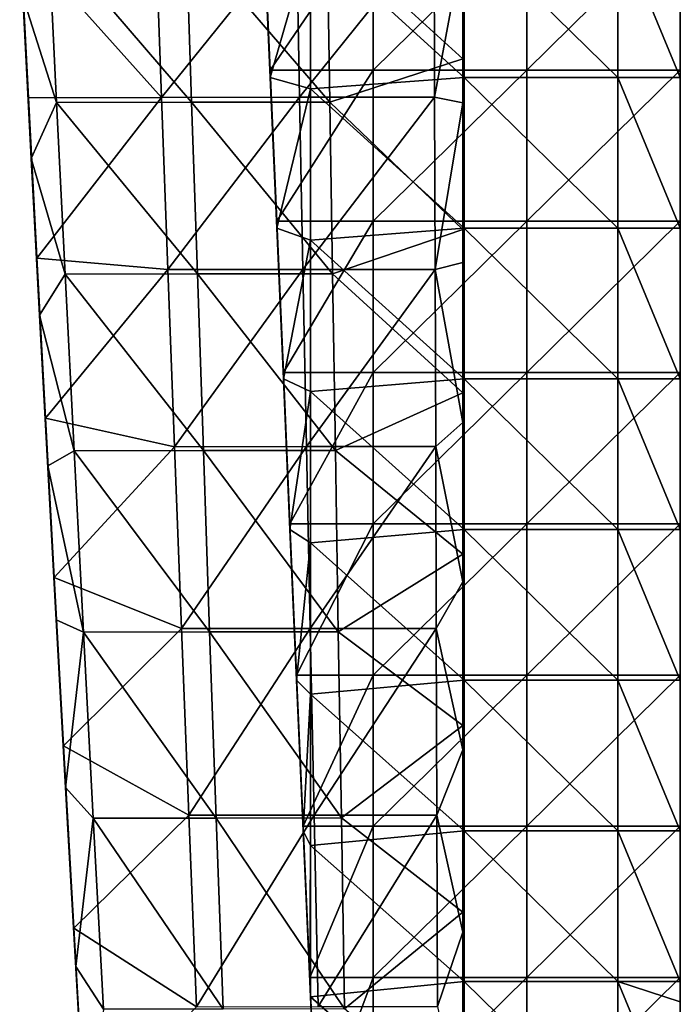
# Model space of a CAD drawing. Header units: millimetres. Extents: x -222 to 222, y 0 to 856.
# Tile 7 of 27: x 166 to 219, y 83 to 162. Entities that reach past the tile are written whole.
import ezdxf

# ---------------------------------------------------------------- set-up
doc = ezdxf.new("R2010")
doc.units = ezdxf.units.MM
doc.header["$LTSCALE"] = 65.185185
for name, color, linetype in [('1', 7, 'CONTINUOUS'), ('10', 7, 'CONTINUOUS'), ('2', 7, 'CONTINUOUS'), ('3', 7, 'CONTINUOUS'), ('4', 7, 'CONTINUOUS'), ('7', 7, 'CONTINUOUS'), ('8', 7, 'CONTINUOUS'), ('9', 7, 'CONTINUOUS')]:
    doc.layers.add(name, color=color, linetype=linetype)

msp = doc.modelspace()

# ---------------------------------------------------------------- linework, layer by layer
at = {"layer": '1', "linetype": 'Continuous'}
for points in [[(185.767, 157.963, -14.092), (194.046, 170.114, -14.092), (185.233, 170.114, -14.092), (185.767, 157.963, -14.092)], [(194.046, 157.963, -14.092), (194.046, 170.114, -14.092), (185.767, 157.963, -14.092), (194.046, 157.963, -14.092)], [(206.379, 157.963, -14.092), (206.379, 170.114, -14.092), (194.046, 157.963, -14.092), (206.379, 157.963, -14.092)], [(194.046, 157.963, -14.092), (206.379, 170.114, -14.092), (194.046, 170.114, -14.092), (194.046, 157.963, -14.092)], [(206.379, 170.114, -14.092), (206.379, 157.963, -14.092), (218.7, 170.114, -14.092), (206.379, 170.114, -14.092)], [(218.7, 170.114, -14.092), (206.379, 157.963, -14.092), (218.7, 157.963, -14.092), (218.7, 170.114, -14.092)], [(186.3, 145.812, -14.092), (194.046, 157.963, -14.092), (185.767, 157.963, -14.092), (186.3, 145.812, -14.092)], [(194.046, 145.812, -14.092), (194.046, 157.963, -14.092), (186.3, 145.812, -14.092), (194.046, 145.812, -14.092)], [(206.379, 145.812, -14.092), (206.379, 157.963, -14.092), (194.046, 145.812, -14.092), (206.379, 145.812, -14.092)], [(194.046, 145.812, -14.092), (206.379, 157.963, -14.092), (194.046, 157.963, -14.092), (194.046, 145.812, -14.092)], [(206.379, 157.963, -14.092), (206.379, 145.812, -14.092), (218.7, 157.963, -14.092), (206.379, 157.963, -14.092)], [(218.7, 157.963, -14.092), (206.379, 145.812, -14.092), (218.7, 145.812, -14.092), (218.7, 157.963, -14.092)], [(186.833, 133.661, -14.092), (194.046, 145.812, -14.092), (186.3, 145.812, -14.092), (186.833, 133.661, -14.092)], [(194.046, 133.661, -14.092), (194.046, 145.812, -14.092), (186.833, 133.661, -14.092), (194.046, 133.661, -14.092)], [(206.379, 133.661, -14.092), (206.379, 145.812, -14.092), (194.046, 133.661, -14.092), (206.379, 133.661, -14.092)], [(194.046, 133.661, -14.092), (206.379, 145.812, -14.092), (194.046, 145.812, -14.092), (194.046, 133.661, -14.092)], [(206.379, 145.812, -14.092), (206.379, 133.661, -14.092), (218.7, 145.812, -14.092), (206.379, 145.812, -14.092)], [(218.7, 145.812, -14.092), (206.379, 133.661, -14.092), (218.7, 133.661, -14.092), (218.7, 145.812, -14.092)], [(187.367, 121.51, -14.092), (194.046, 133.661, -14.092), (186.833, 133.661, -14.092), (187.367, 121.51, -14.092)], [(194.046, 121.51, -14.092), (194.046, 133.661, -14.092), (187.367, 121.51, -14.092), (194.046, 121.51, -14.092)], [(206.379, 121.51, -14.092), (206.379, 133.661, -14.092), (194.046, 121.51, -14.092), (206.379, 121.51, -14.092)], [(194.046, 121.51, -14.092), (206.379, 133.661, -14.092), (194.046, 133.661, -14.092), (194.046, 121.51, -14.092)], [(206.379, 133.661, -14.092), (206.379, 121.51, -14.092), (218.7, 133.661, -14.092), (206.379, 133.661, -14.092)], [(218.7, 133.661, -14.092), (206.379, 121.51, -14.092), (218.7, 121.51, -14.092), (218.7, 133.661, -14.092)], [(187.9, 109.359, -14.092), (194.046, 121.51, -14.092), (187.367, 121.51, -14.092), (187.9, 109.359, -14.092)], [(194.046, 109.359, -14.092), (194.046, 121.51, -14.092), (187.9, 109.359, -14.092), (194.046, 109.359, -14.092)], [(206.379, 109.359, -14.092), (206.379, 121.51, -14.092), (194.046, 109.359, -14.092), (206.379, 109.359, -14.092)], [(194.046, 109.359, -14.092), (206.379, 121.51, -14.092), (194.046, 121.51, -14.092), (194.046, 109.359, -14.092)], [(206.379, 121.51, -14.092), (206.379, 109.359, -14.092), (218.7, 121.51, -14.092), (206.379, 121.51, -14.092)], [(218.7, 121.51, -14.092), (206.379, 109.359, -14.092), (218.7, 109.359, -14.092), (218.7, 121.51, -14.092)], [(188.433, 97.208, -14.092), (194.046, 109.359, -14.092), (187.9, 109.359, -14.092), (188.433, 97.208, -14.092)], [(194.046, 97.208, -14.092), (194.046, 109.359, -14.092), (188.433, 97.208, -14.092), (194.046, 97.208, -14.092)], [(206.379, 97.208, -14.092), (206.379, 109.359, -14.092), (194.046, 97.208, -14.092), (206.379, 97.208, -14.092)], [(194.046, 97.208, -14.092), (206.379, 109.359, -14.092), (194.046, 109.359, -14.092), (194.046, 97.208, -14.092)], [(206.379, 109.359, -14.092), (206.379, 97.208, -14.092), (218.7, 109.359, -14.092), (206.379, 109.359, -14.092)], [(218.7, 109.359, -14.092), (206.379, 97.208, -14.092), (218.7, 97.208, -14.092), (218.7, 109.359, -14.092)], [(188.967, 85.057, -14.092), (194.046, 97.208, -14.092), (188.433, 97.208, -14.092), (188.967, 85.057, -14.092)], [(194.046, 85.057, -14.092), (194.046, 97.208, -14.092), (188.967, 85.057, -14.092), (194.046, 85.057, -14.092)], [(206.379, 85.057, -14.092), (206.379, 97.208, -14.092), (194.046, 85.057, -14.092), (206.379, 85.057, -14.092)], [(194.046, 85.057, -14.092), (206.379, 97.208, -14.092), (194.046, 97.208, -14.092), (194.046, 85.057, -14.092)], [(206.379, 97.208, -14.092), (206.379, 85.057, -14.092), (218.7, 97.208, -14.092), (206.379, 97.208, -14.092)], [(218.7, 97.208, -14.092), (206.379, 85.057, -14.092), (218.7, 85.057, -14.092), (218.7, 97.208, -14.092)], [(189.5, 72.906, -14.092), (194.046, 85.057, -14.092), (188.967, 85.057, -14.092), (189.5, 72.906, -14.092)], [(194.046, 72.906, -14.092), (194.046, 85.057, -14.092), (189.5, 72.906, -14.092), (194.046, 72.906, -14.092)], [(206.379, 72.906, -14.092), (206.379, 85.057, -14.092), (194.046, 72.906, -14.092), (206.379, 72.906, -14.092)], [(194.046, 72.906, -14.092), (206.379, 85.057, -14.092), (194.046, 85.057, -14.092), (194.046, 72.906, -14.092)], [(206.379, 85.057, -14.092), (206.379, 72.906, -14.092), (218.7, 85.057, -14.092), (206.379, 85.057, -14.092)], [(218.7, 85.057, -14.092), (206.379, 72.906, -14.092), (218.7, 72.906, -14.092), (218.7, 85.057, -14.092)]]:
    msp.add_3dface(points, dxfattribs=at)
at = {"layer": '10', "linetype": 'Continuous'}
for points in [[(201.25, 167.995, -425.685), (201.25, 155.677, -438.552), (201.25, 169.118, -436.375), (201.25, 167.995, -425.685)], [(201.25, 155.677, -438.552), (201.25, 168.975, -447.691), (201.25, 169.118, -436.375), (201.25, 155.677, -438.552)], [(201.25, 155.547, -449.642), (201.25, 168.832, -458.749), (201.25, 168.975, -447.691), (201.25, 155.547, -449.642)], [(201.25, 155.547, -449.642), (201.25, 168.975, -447.691), (201.25, 155.677, -438.552), (201.25, 155.547, -449.642)], [(201.25, 155.418, -460.484), (201.25, 165.791, -461.425), (201.25, 168.832, -458.749), (201.25, 155.418, -460.484)], [(201.25, 155.418, -460.484), (201.25, 168.832, -458.749), (201.25, 155.547, -449.642), (201.25, 155.418, -460.484)], [(201.25, 167.995, -425.685), (201.25, 155.329, -427.935), (201.25, 155.677, -438.552), (201.25, 167.995, -425.685)], [(201.25, 158.868, -462.299), (201.25, 165.791, -461.425), (201.25, 155.418, -460.484), (201.25, 158.868, -462.299)], [(201.25, 145.138, -464.068), (201.25, 158.868, -462.299), (201.25, 155.418, -460.484), (201.25, 145.138, -464.068)], [(201.25, 155.329, -427.935), (201.25, 142.49, -430.271), (201.25, 155.677, -438.552), (201.25, 155.329, -427.935)], [(201.25, 142.49, -430.271), (201.25, 141.849, -440.852), (201.25, 155.677, -438.552), (201.25, 142.49, -430.271)], [(201.25, 141.849, -440.852), (201.25, 155.547, -449.642), (201.25, 155.677, -438.552), (201.25, 141.849, -440.852)], [(201.25, 141.733, -451.702), (201.25, 155.418, -460.484), (201.25, 155.547, -449.642), (201.25, 141.733, -451.702)], [(201.25, 141.733, -451.702), (201.25, 155.547, -449.642), (201.25, 141.849, -440.852), (201.25, 141.733, -451.702)], [(201.25, 141.617, -462.318), (201.25, 145.138, -464.068), (201.25, 155.418, -460.484), (201.25, 141.617, -462.318)], [(201.25, 141.617, -462.318), (201.25, 155.418, -460.484), (201.25, 141.733, -451.702), (201.25, 141.617, -462.318)], [(201.25, 132.031, -465.799), (201.25, 145.138, -464.068), (201.25, 141.617, -462.318), (201.25, 132.031, -465.799)], [(201.25, 142.49, -430.271), (201.25, 129.657, -432.658), (201.25, 141.849, -440.852), (201.25, 142.49, -430.271)], [(201.25, 129.657, -432.658), (201.25, 127.634, -443.275), (201.25, 141.849, -440.852), (201.25, 129.657, -432.658)], [(201.25, 127.634, -443.275), (201.25, 141.733, -451.702), (201.25, 141.849, -440.852), (201.25, 127.634, -443.275)], [(201.25, 127.532, -453.871), (201.25, 141.617, -462.318), (201.25, 141.733, -451.702), (201.25, 127.532, -453.871)], [(201.25, 127.532, -453.871), (201.25, 141.733, -451.702), (201.25, 127.634, -443.275), (201.25, 127.532, -453.871)], [(201.25, 127.43, -464.25), (201.25, 132.031, -465.799), (201.25, 141.617, -462.318), (201.25, 127.43, -464.25)], [(201.25, 127.43, -464.25), (201.25, 141.617, -462.318), (201.25, 127.532, -453.871), (201.25, 127.43, -464.25)], [(201.25, 119.081, -467.547), (201.25, 132.031, -465.799), (201.25, 127.43, -464.25), (201.25, 119.081, -467.547)], [(201.25, 129.657, -432.658), (201.25, 116.848, -435.088), (201.25, 127.634, -443.275), (201.25, 129.657, -432.658)], [(201.25, 116.848, -435.088), (201.25, 113.033, -445.82), (201.25, 127.634, -443.275), (201.25, 116.848, -435.088)], [(201.25, 113.033, -445.82), (201.25, 127.532, -453.871), (201.25, 127.634, -443.275), (201.25, 113.033, -445.82)], [(201.25, 112.944, -456.15), (201.25, 127.43, -464.25), (201.25, 127.532, -453.871), (201.25, 112.944, -456.15)], [(201.25, 112.944, -456.15), (201.25, 127.532, -453.871), (201.25, 113.033, -445.82), (201.25, 112.944, -456.15)], [(201.25, 112.855, -466.281), (201.25, 119.081, -467.547), (201.25, 127.43, -464.25), (201.25, 112.855, -466.281)], [(201.25, 112.855, -466.281), (201.25, 127.43, -464.25), (201.25, 112.944, -456.15), (201.25, 112.855, -466.281)], [(201.25, 105.299, -469.446), (201.25, 119.081, -467.547), (201.25, 112.855, -466.281), (201.25, 105.299, -469.446)], [(201.25, 116.848, -435.088), (201.25, 103.356, -437.695), (201.25, 113.033, -445.82), (201.25, 116.848, -435.088)], [(201.25, 103.356, -437.695), (201.25, 98.045, -448.488), (201.25, 113.033, -445.82), (201.25, 103.356, -437.695)], [(201.25, 98.045, -448.488), (201.25, 112.944, -456.15), (201.25, 113.033, -445.82), (201.25, 98.045, -448.488)], [(201.25, 97.969, -458.538), (201.25, 112.855, -466.281), (201.25, 112.944, -456.15), (201.25, 97.969, -458.538)], [(201.25, 97.969, -458.538), (201.25, 112.944, -456.15), (201.25, 98.045, -448.488), (201.25, 97.969, -458.538)], [(201.25, 97.894, -468.41), (201.25, 105.299, -469.446), (201.25, 112.855, -466.281), (201.25, 97.894, -468.41)], [(201.25, 97.894, -468.41), (201.25, 112.855, -466.281), (201.25, 97.969, -458.538), (201.25, 97.894, -468.41)], [(201.25, 90.315, -471.551), (201.25, 105.299, -469.446), (201.25, 97.894, -468.41), (201.25, 90.315, -471.551)], [(201.25, 103.356, -437.695), (201.25, 88.712, -440.577), (201.25, 98.045, -448.488), (201.25, 103.356, -437.695)], [(201.25, 88.712, -440.577), (201.25, 82.671, -451.279), (201.25, 98.045, -448.488), (201.25, 88.712, -440.577)], [(201.25, 82.671, -451.279), (201.25, 97.969, -458.538), (201.25, 98.045, -448.488), (201.25, 82.671, -451.279)], [(201.25, 82.608, -461.035), (201.25, 97.894, -468.41), (201.25, 97.969, -458.538), (201.25, 82.608, -461.035)], [(201.25, 82.608, -461.035), (201.25, 97.969, -458.538), (201.25, 82.671, -451.279), (201.25, 82.608, -461.035)], [(201.25, 82.545, -470.637), (201.25, 90.315, -471.551), (201.25, 97.894, -468.41), (201.25, 82.545, -470.637)], [(201.25, 82.545, -470.637), (201.25, 97.894, -468.41), (201.25, 82.608, -461.035), (201.25, 82.545, -470.637)], [(201.25, 74.406, -473.83), (201.25, 90.315, -471.551), (201.25, 82.545, -470.637), (201.25, 74.406, -473.83)], [(201.25, 88.712, -440.577), (201.25, 73.136, -443.697), (201.25, 82.671, -451.279), (201.25, 88.712, -440.577)]]:
    msp.add_3dface(points, dxfattribs=at)
at = {"layer": '2', "linetype": 'Continuous'}
for points in [[(185.767, 157.963, -14.092), (185.233, 170.114, -14.092), (185.767, 157.743, -26.024), (185.767, 157.963, -14.092)], [(185.767, 157.743, -26.024), (185.233, 170.114, -14.092), (185.233, 169.877, -26.217), (185.767, 157.743, -26.024)], [(185.767, 157.743, -26.024), (185.233, 169.877, -26.217), (185.767, 157.523, -37.968), (185.767, 157.743, -26.024)], [(185.767, 157.523, -37.968), (185.233, 169.877, -26.217), (185.233, 169.641, -38.355), (185.767, 157.523, -37.968)], [(185.767, 157.523, -37.968), (185.233, 169.641, -38.355), (185.767, 157.357, -47.015), (185.767, 157.523, -37.968)], [(185.767, 157.357, -47.015), (185.233, 169.641, -38.355), (185.233, 169.461, -47.548), (185.767, 157.357, -47.015)], [(186.3, 145.812, -14.092), (185.767, 157.963, -14.092), (186.3, 145.609, -25.831), (186.3, 145.812, -14.092)], [(186.3, 145.609, -25.831), (185.767, 157.963, -14.092), (185.767, 157.743, -26.024), (186.3, 145.609, -25.831)], [(186.3, 145.609, -25.831), (185.767, 157.743, -26.024), (186.3, 145.406, -37.582), (186.3, 145.609, -25.831)], [(186.3, 145.406, -37.582), (185.767, 157.743, -26.024), (185.767, 157.523, -37.968), (186.3, 145.406, -37.582)], [(186.3, 145.406, -37.582), (185.767, 157.523, -37.968), (186.3, 145.252, -46.483), (186.3, 145.406, -37.582)], [(186.3, 145.252, -46.483), (185.767, 157.523, -37.968), (185.767, 157.357, -47.015), (186.3, 145.252, -46.483)], [(186.833, 133.661, -14.092), (186.3, 145.812, -14.092), (186.833, 133.475, -25.638), (186.833, 133.661, -14.092)], [(186.833, 133.475, -25.638), (186.3, 145.812, -14.092), (186.3, 145.609, -25.831), (186.833, 133.475, -25.638)], [(186.833, 133.475, -25.638), (186.3, 145.609, -25.831), (186.833, 133.289, -37.196), (186.833, 133.475, -25.638)], [(186.833, 133.289, -37.196), (186.3, 145.609, -25.831), (186.3, 145.406, -37.582), (186.833, 133.289, -37.196)], [(186.833, 133.289, -37.196), (186.3, 145.406, -37.582), (186.833, 133.148, -45.95), (186.833, 133.289, -37.196)], [(186.833, 133.148, -45.95), (186.3, 145.406, -37.582), (186.3, 145.252, -46.483), (186.833, 133.148, -45.95)], [(187.367, 121.51, -14.092), (186.833, 133.661, -14.092), (187.367, 121.341, -25.445), (187.367, 121.51, -14.092)], [(187.367, 121.341, -25.445), (186.833, 133.661, -14.092), (186.833, 133.475, -25.638), (187.367, 121.341, -25.445)], [(187.367, 121.341, -25.445), (186.833, 133.475, -25.638), (187.367, 121.172, -36.81), (187.367, 121.341, -25.445)], [(187.367, 121.172, -36.81), (186.833, 133.475, -25.638), (186.833, 133.289, -37.196), (187.367, 121.172, -36.81)], [(187.367, 121.172, -36.81), (186.833, 133.289, -37.196), (187.367, 121.044, -45.418), (187.367, 121.172, -36.81)], [(187.367, 121.044, -45.418), (186.833, 133.289, -37.196), (186.833, 133.148, -45.95), (187.367, 121.044, -45.418)], [(187.9, 109.359, -14.092), (187.367, 121.51, -14.092), (187.9, 109.207, -25.252), (187.9, 109.359, -14.092)], [(187.9, 109.207, -25.252), (187.367, 121.51, -14.092), (187.367, 121.341, -25.445), (187.9, 109.207, -25.252)], [(187.9, 109.207, -25.252), (187.367, 121.341, -25.445), (187.9, 109.055, -36.424), (187.9, 109.207, -25.252)], [(187.9, 109.055, -36.424), (187.367, 121.341, -25.445), (187.367, 121.172, -36.81), (187.9, 109.055, -36.424)], [(187.9, 109.055, -36.424), (187.367, 121.172, -36.81), (187.9, 108.939, -44.885), (187.9, 109.055, -36.424)], [(187.9, 108.939, -44.885), (187.367, 121.172, -36.81), (187.367, 121.044, -45.418), (187.9, 108.939, -44.885)], [(188.433, 97.208, -14.092), (187.9, 109.359, -14.092), (188.433, 97.073, -25.059), (188.433, 97.208, -14.092)], [(188.433, 97.073, -25.059), (187.9, 109.359, -14.092), (187.9, 109.207, -25.252), (188.433, 97.073, -25.059)], [(188.433, 97.073, -25.059), (187.9, 109.207, -25.252), (188.433, 96.937, -36.037), (188.433, 97.073, -25.059)], [(188.433, 96.937, -36.037), (187.9, 109.207, -25.252), (187.9, 109.055, -36.424), (188.433, 96.937, -36.037)], [(188.433, 96.937, -36.037), (187.9, 109.055, -36.424), (188.433, 96.835, -44.353), (188.433, 96.937, -36.037)], [(188.433, 96.835, -44.353), (187.9, 109.055, -36.424), (187.9, 108.939, -44.885), (188.433, 96.835, -44.353)], [(188.967, 85.057, -14.092), (188.433, 97.208, -14.092), (188.967, 84.939, -24.866), (188.967, 85.057, -14.092)], [(188.967, 84.939, -24.866), (188.433, 97.208, -14.092), (188.433, 97.073, -25.059), (188.967, 84.939, -24.866)], [(188.967, 84.939, -24.866), (188.433, 97.073, -25.059), (188.967, 84.82, -35.651), (188.967, 84.939, -24.866)], [(188.967, 84.82, -35.651), (188.433, 97.073, -25.059), (188.433, 96.937, -36.037), (188.967, 84.82, -35.651)], [(188.967, 84.82, -35.651), (188.433, 96.937, -36.037), (188.967, 84.731, -43.82), (188.967, 84.82, -35.651)], [(188.967, 84.731, -43.82), (188.433, 96.937, -36.037), (188.433, 96.835, -44.353), (188.967, 84.731, -43.82)], [(189.5, 72.906, -14.092), (188.967, 85.057, -14.092), (189.5, 72.805, -24.673), (189.5, 72.906, -14.092)], [(189.5, 72.805, -24.673), (188.967, 85.057, -14.092), (188.967, 84.939, -24.866), (189.5, 72.805, -24.673)], [(189.5, 72.805, -24.673), (188.967, 84.939, -24.866), (189.5, 72.703, -35.265), (189.5, 72.805, -24.673)], [(189.5, 72.703, -35.265), (188.967, 84.939, -24.866), (188.967, 84.82, -35.651), (189.5, 72.703, -35.265)], [(189.5, 72.703, -35.265), (188.967, 84.82, -35.651), (189.5, 72.626, -43.287), (189.5, 72.703, -35.265)], [(189.5, 72.626, -43.287), (188.967, 84.82, -35.651), (189.021, 83.502, -43.766), (189.5, 72.626, -43.287)], [(189.021, 83.502, -43.766), (188.967, 84.82, -35.651), (188.967, 84.731, -43.82), (189.021, 83.502, -43.766)]]:
    msp.add_3dface(points, dxfattribs=at)
at = {"layer": '3', "linetype": 'Continuous'}
for points in [[(185.767, 157.357, -47.015), (185.233, 169.461, -47.548), (189.021, 168.606, -47.51), (185.767, 157.357, -47.015)], [(201.354, 169.461, -47.548), (201.354, 157.357, -47.015), (189.021, 168.606, -47.51), (201.354, 169.461, -47.548)], [(201.354, 157.357, -47.015), (201.354, 169.461, -47.548), (213.687, 157.357, -47.015), (201.354, 157.357, -47.015)], [(213.687, 157.357, -47.015), (201.354, 169.461, -47.548), (213.687, 169.461, -47.548), (213.687, 157.357, -47.015)], [(213.687, 157.357, -47.015), (213.687, 169.461, -47.548), (218.7, 157.357, -47.015), (213.687, 157.357, -47.015)], [(218.7, 157.357, -47.015), (213.687, 169.461, -47.548), (218.7, 169.461, -47.548), (218.7, 157.357, -47.015)], [(185.767, 157.357, -47.015), (189.021, 168.606, -47.51), (189.021, 156.448, -46.975), (185.767, 157.357, -47.015)], [(189.021, 168.606, -47.51), (201.354, 157.357, -47.015), (189.021, 156.448, -46.975), (189.021, 168.606, -47.51)], [(186.3, 145.252, -46.483), (185.767, 157.357, -47.015), (189.021, 156.448, -46.975), (186.3, 145.252, -46.483)], [(201.354, 157.357, -47.015), (201.354, 145.252, -46.483), (189.021, 156.448, -46.975), (201.354, 157.357, -47.015)], [(201.354, 145.252, -46.483), (201.354, 157.357, -47.015), (213.687, 145.252, -46.483), (201.354, 145.252, -46.483)], [(213.687, 145.252, -46.483), (201.354, 157.357, -47.015), (213.687, 157.357, -47.015), (213.687, 145.252, -46.483)], [(213.687, 145.252, -46.483), (213.687, 157.357, -47.015), (218.7, 145.252, -46.483), (213.687, 145.252, -46.483)], [(218.7, 145.252, -46.483), (213.687, 157.357, -47.015), (218.7, 157.357, -47.015), (218.7, 145.252, -46.483)], [(186.3, 145.252, -46.483), (189.021, 156.448, -46.975), (189.021, 144.291, -46.44), (186.3, 145.252, -46.483)], [(189.021, 156.448, -46.975), (201.354, 145.252, -46.483), (189.021, 144.291, -46.44), (189.021, 156.448, -46.975)], [(186.833, 133.148, -45.95), (186.3, 145.252, -46.483), (189.021, 144.291, -46.44), (186.833, 133.148, -45.95)], [(201.354, 145.252, -46.483), (201.354, 133.148, -45.95), (189.021, 144.291, -46.44), (201.354, 145.252, -46.483)], [(201.354, 133.148, -45.95), (201.354, 145.252, -46.483), (213.687, 133.148, -45.95), (201.354, 133.148, -45.95)], [(213.687, 133.148, -45.95), (201.354, 145.252, -46.483), (213.687, 145.252, -46.483), (213.687, 133.148, -45.95)], [(213.687, 133.148, -45.95), (213.687, 145.252, -46.483), (218.7, 133.148, -45.95), (213.687, 133.148, -45.95)], [(218.7, 133.148, -45.95), (213.687, 145.252, -46.483), (218.7, 145.252, -46.483), (218.7, 133.148, -45.95)], [(186.833, 133.148, -45.95), (189.021, 144.291, -46.44), (189.021, 132.133, -45.906), (186.833, 133.148, -45.95)], [(189.021, 144.291, -46.44), (201.354, 133.148, -45.95), (189.021, 132.133, -45.906), (189.021, 144.291, -46.44)], [(187.367, 121.044, -45.418), (186.833, 133.148, -45.95), (189.021, 132.133, -45.906), (187.367, 121.044, -45.418)], [(201.354, 133.148, -45.95), (201.354, 121.044, -45.418), (189.021, 132.133, -45.906), (201.354, 133.148, -45.95)], [(201.354, 121.044, -45.418), (201.354, 133.148, -45.95), (213.687, 121.044, -45.418), (201.354, 121.044, -45.418)], [(213.687, 121.044, -45.418), (201.354, 133.148, -45.95), (213.687, 133.148, -45.95), (213.687, 121.044, -45.418)], [(213.687, 121.044, -45.418), (213.687, 133.148, -45.95), (218.7, 121.044, -45.418), (213.687, 121.044, -45.418)], [(218.7, 121.044, -45.418), (213.687, 133.148, -45.95), (218.7, 133.148, -45.95), (218.7, 121.044, -45.418)], [(187.367, 121.044, -45.418), (189.021, 132.133, -45.906), (189.021, 119.975, -45.371), (187.367, 121.044, -45.418)], [(189.021, 132.133, -45.906), (201.354, 121.044, -45.418), (189.021, 119.975, -45.371), (189.021, 132.133, -45.906)], [(187.9, 108.939, -44.885), (187.367, 121.044, -45.418), (189.021, 119.975, -45.371), (187.9, 108.939, -44.885)], [(201.354, 121.044, -45.418), (201.354, 108.939, -44.885), (189.021, 119.975, -45.371), (201.354, 121.044, -45.418)], [(201.354, 108.939, -44.885), (201.354, 121.044, -45.418), (213.687, 108.939, -44.885), (201.354, 108.939, -44.885)], [(213.687, 108.939, -44.885), (201.354, 121.044, -45.418), (213.687, 121.044, -45.418), (213.687, 108.939, -44.885)], [(213.687, 108.939, -44.885), (213.687, 121.044, -45.418), (218.7, 108.939, -44.885), (213.687, 108.939, -44.885)], [(218.7, 108.939, -44.885), (213.687, 121.044, -45.418), (218.7, 121.044, -45.418), (218.7, 108.939, -44.885)], [(187.9, 108.939, -44.885), (189.021, 119.975, -45.371), (189.021, 107.817, -44.836), (187.9, 108.939, -44.885)], [(189.021, 119.975, -45.371), (201.354, 108.939, -44.885), (189.021, 107.817, -44.836), (189.021, 119.975, -45.371)], [(188.433, 96.835, -44.353), (187.9, 108.939, -44.885), (189.021, 107.817, -44.836), (188.433, 96.835, -44.353)], [(201.354, 108.939, -44.885), (201.354, 96.835, -44.353), (189.021, 107.817, -44.836), (201.354, 108.939, -44.885)], [(201.354, 96.835, -44.353), (201.354, 108.939, -44.885), (213.687, 96.835, -44.353), (201.354, 96.835, -44.353)], [(213.687, 96.835, -44.353), (201.354, 108.939, -44.885), (213.687, 108.939, -44.885), (213.687, 96.835, -44.353)], [(213.687, 96.835, -44.353), (213.687, 108.939, -44.885), (218.7, 96.835, -44.353), (213.687, 96.835, -44.353)], [(218.7, 96.835, -44.353), (213.687, 108.939, -44.885), (218.7, 108.939, -44.885), (218.7, 96.835, -44.353)], [(188.433, 96.835, -44.353), (189.021, 107.817, -44.836), (189.021, 95.659, -44.301), (188.433, 96.835, -44.353)], [(189.021, 107.817, -44.836), (201.354, 96.835, -44.353), (189.021, 95.659, -44.301), (189.021, 107.817, -44.836)], [(188.967, 84.731, -43.82), (188.433, 96.835, -44.353), (189.021, 95.659, -44.301), (188.967, 84.731, -43.82)], [(201.354, 96.835, -44.353), (201.354, 84.731, -43.82), (189.021, 95.659, -44.301), (201.354, 96.835, -44.353)], [(201.354, 84.731, -43.82), (201.354, 96.835, -44.353), (213.687, 84.731, -43.82), (201.354, 84.731, -43.82)], [(213.687, 84.731, -43.82), (201.354, 96.835, -44.353), (213.687, 96.835, -44.353), (213.687, 84.731, -43.82)], [(213.687, 84.731, -43.82), (213.687, 96.835, -44.353), (218.7, 84.731, -43.82), (213.687, 84.731, -43.82)], [(218.7, 84.731, -43.82), (213.687, 96.835, -44.353), (218.7, 96.835, -44.353), (218.7, 84.731, -43.82)], [(189.021, 83.502, -43.766), (188.967, 84.731, -43.82), (189.021, 95.659, -44.301), (189.021, 83.502, -43.766)], [(201.354, 84.731, -43.82), (189.021, 83.502, -43.766), (189.021, 95.659, -44.301), (201.354, 84.731, -43.82)], [(201.354, 72.626, -43.287), (189.021, 83.502, -43.766), (201.354, 84.731, -43.82), (201.354, 72.626, -43.287)], [(201.354, 72.626, -43.287), (201.354, 84.731, -43.82), (213.687, 72.626, -43.287), (201.354, 72.626, -43.287)], [(213.687, 72.626, -43.287), (201.354, 84.731, -43.82), (213.687, 84.731, -43.82), (213.687, 72.626, -43.287)], [(213.687, 72.626, -43.287), (213.687, 84.731, -43.82), (218.7, 72.626, -43.287), (213.687, 72.626, -43.287)], [(218.7, 72.626, -43.287), (213.687, 84.731, -43.82), (218.7, 83.094, -43.748), (218.7, 72.626, -43.287)], [(218.7, 83.094, -43.748), (213.687, 84.731, -43.82), (218.7, 84.731, -43.82), (218.7, 83.094, -43.748)], [(189.5, 72.626, -43.287), (189.021, 83.502, -43.766), (201.354, 72.626, -43.287), (189.5, 72.626, -43.287)]]:
    msp.add_3dface(points, dxfattribs=at)
at = {"layer": '4', "linetype": 'Continuous'}
for points in [[(218.7, 170.114, -14.092), (218.7, 157.963, -14.092), (218.7, 170.037, -19.082), (218.7, 170.114, -14.092)], [(218.7, 157.963, -14.092), (218.7, 157.891, -19.082), (218.7, 170.037, -19.082), (218.7, 157.963, -14.092)], [(218.7, 157.891, -19.082), (218.7, 169.845, -31.415), (218.7, 170.037, -19.082), (218.7, 157.891, -19.082)], [(218.7, 169.845, -31.415), (218.7, 157.713, -31.415), (218.7, 168.447, -43.748), (218.7, 169.845, -31.415)], [(218.7, 157.713, -31.415), (218.7, 169.845, -31.415), (218.7, 157.891, -19.082), (218.7, 157.713, -31.415)], [(218.7, 157.357, -47.015), (218.7, 169.461, -47.548), (218.7, 168.447, -43.748), (218.7, 157.357, -47.015)], [(218.7, 157.357, -47.015), (218.7, 168.447, -43.748), (218.7, 156.254, -43.748), (218.7, 157.357, -47.015)], [(218.7, 168.447, -43.748), (218.7, 157.713, -31.415), (218.7, 156.254, -43.748), (218.7, 168.447, -43.748)], [(218.7, 157.963, -14.092), (218.7, 145.812, -14.092), (218.7, 157.891, -19.082), (218.7, 157.963, -14.092)], [(218.7, 145.812, -14.092), (218.7, 145.746, -19.082), (218.7, 157.891, -19.082), (218.7, 145.812, -14.092)], [(218.7, 145.746, -19.082), (218.7, 157.713, -31.415), (218.7, 157.891, -19.082), (218.7, 145.746, -19.082)], [(218.7, 157.713, -31.415), (218.7, 145.581, -31.415), (218.7, 156.254, -43.748), (218.7, 157.713, -31.415)], [(218.7, 145.581, -31.415), (218.7, 157.713, -31.415), (218.7, 145.746, -19.082), (218.7, 145.581, -31.415)], [(218.7, 145.252, -46.483), (218.7, 157.357, -47.015), (218.7, 156.254, -43.748), (218.7, 145.252, -46.483)], [(218.7, 145.252, -46.483), (218.7, 156.254, -43.748), (218.7, 144.061, -43.748), (218.7, 145.252, -46.483)], [(218.7, 156.254, -43.748), (218.7, 145.581, -31.415), (218.7, 144.061, -43.748), (218.7, 156.254, -43.748)], [(218.7, 145.812, -14.092), (218.7, 133.661, -14.092), (218.7, 145.746, -19.082), (218.7, 145.812, -14.092)], [(218.7, 133.661, -14.092), (218.7, 133.6, -19.082), (218.7, 145.746, -19.082), (218.7, 133.661, -14.092)], [(218.7, 133.6, -19.082), (218.7, 145.581, -31.415), (218.7, 145.746, -19.082), (218.7, 133.6, -19.082)], [(218.7, 145.581, -31.415), (218.7, 133.449, -31.415), (218.7, 144.061, -43.748), (218.7, 145.581, -31.415)], [(218.7, 133.449, -31.415), (218.7, 145.581, -31.415), (218.7, 133.6, -19.082), (218.7, 133.449, -31.415)], [(218.7, 133.148, -45.95), (218.7, 145.252, -46.483), (218.7, 144.061, -43.748), (218.7, 133.148, -45.95)], [(218.7, 133.148, -45.95), (218.7, 144.061, -43.748), (218.7, 131.867, -43.748), (218.7, 133.148, -45.95)], [(218.7, 144.061, -43.748), (218.7, 133.449, -31.415), (218.7, 131.867, -43.748), (218.7, 144.061, -43.748)], [(218.7, 133.661, -14.092), (218.7, 121.51, -14.092), (218.7, 133.6, -19.082), (218.7, 133.661, -14.092)], [(218.7, 121.51, -14.092), (218.7, 121.455, -19.082), (218.7, 133.6, -19.082), (218.7, 121.51, -14.092)], [(218.7, 121.455, -19.082), (218.7, 133.449, -31.415), (218.7, 133.6, -19.082), (218.7, 121.455, -19.082)], [(218.7, 133.449, -31.415), (218.7, 121.318, -31.415), (218.7, 131.867, -43.748), (218.7, 133.449, -31.415)], [(218.7, 121.318, -31.415), (218.7, 133.449, -31.415), (218.7, 121.455, -19.082), (218.7, 121.318, -31.415)], [(218.7, 121.044, -45.418), (218.7, 133.148, -45.95), (218.7, 131.867, -43.748), (218.7, 121.044, -45.418)], [(218.7, 121.044, -45.418), (218.7, 131.867, -43.748), (218.7, 119.674, -43.748), (218.7, 121.044, -45.418)], [(218.7, 131.867, -43.748), (218.7, 121.318, -31.415), (218.7, 119.674, -43.748), (218.7, 131.867, -43.748)], [(218.7, 121.51, -14.092), (218.7, 109.359, -14.092), (218.7, 121.455, -19.082), (218.7, 121.51, -14.092)], [(218.7, 109.359, -14.092), (218.7, 109.309, -19.082), (218.7, 121.455, -19.082), (218.7, 109.359, -14.092)], [(218.7, 109.309, -19.082), (218.7, 121.318, -31.415), (218.7, 121.455, -19.082), (218.7, 109.309, -19.082)], [(218.7, 121.318, -31.415), (218.7, 109.186, -31.415), (218.7, 119.674, -43.748), (218.7, 121.318, -31.415)], [(218.7, 109.186, -31.415), (218.7, 121.318, -31.415), (218.7, 109.309, -19.082), (218.7, 109.186, -31.415)], [(218.7, 108.939, -44.885), (218.7, 121.044, -45.418), (218.7, 119.674, -43.748), (218.7, 108.939, -44.885)], [(218.7, 108.939, -44.885), (218.7, 119.674, -43.748), (218.7, 107.48, -43.748), (218.7, 108.939, -44.885)], [(218.7, 119.674, -43.748), (218.7, 109.186, -31.415), (218.7, 107.48, -43.748), (218.7, 119.674, -43.748)], [(218.7, 109.359, -14.092), (218.7, 97.208, -14.092), (218.7, 109.309, -19.082), (218.7, 109.359, -14.092)], [(218.7, 97.208, -14.092), (218.7, 97.164, -19.082), (218.7, 109.309, -19.082), (218.7, 97.208, -14.092)], [(218.7, 97.164, -19.082), (218.7, 109.186, -31.415), (218.7, 109.309, -19.082), (218.7, 97.164, -19.082)], [(218.7, 109.186, -31.415), (218.7, 97.054, -31.415), (218.7, 107.48, -43.748), (218.7, 109.186, -31.415)], [(218.7, 97.054, -31.415), (218.7, 109.186, -31.415), (218.7, 97.164, -19.082), (218.7, 97.054, -31.415)], [(218.7, 96.835, -44.353), (218.7, 108.939, -44.885), (218.7, 107.48, -43.748), (218.7, 96.835, -44.353)], [(218.7, 96.835, -44.353), (218.7, 107.48, -43.748), (218.7, 95.287, -43.748), (218.7, 96.835, -44.353)], [(218.7, 107.48, -43.748), (218.7, 97.054, -31.415), (218.7, 95.287, -43.748), (218.7, 107.48, -43.748)], [(218.7, 97.208, -14.092), (218.7, 85.057, -14.092), (218.7, 97.164, -19.082), (218.7, 97.208, -14.092)], [(218.7, 85.057, -14.092), (218.7, 85.018, -19.082), (218.7, 97.164, -19.082), (218.7, 85.057, -14.092)], [(218.7, 85.018, -19.082), (218.7, 97.054, -31.415), (218.7, 97.164, -19.082), (218.7, 85.018, -19.082)], [(218.7, 97.054, -31.415), (218.7, 84.922, -31.415), (218.7, 95.287, -43.748), (218.7, 97.054, -31.415)], [(218.7, 84.922, -31.415), (218.7, 97.054, -31.415), (218.7, 85.018, -19.082), (218.7, 84.922, -31.415)], [(218.7, 84.731, -43.82), (218.7, 96.835, -44.353), (218.7, 95.287, -43.748), (218.7, 84.731, -43.82)], [(218.7, 83.094, -43.748), (218.7, 84.731, -43.82), (218.7, 95.287, -43.748), (218.7, 83.094, -43.748)], [(218.7, 84.922, -31.415), (218.7, 83.094, -43.748), (218.7, 95.287, -43.748), (218.7, 84.922, -31.415)], [(218.7, 85.057, -14.092), (218.7, 72.906, -14.092), (218.7, 85.018, -19.082), (218.7, 85.057, -14.092)], [(218.7, 72.906, -14.092), (218.7, 72.873, -19.082), (218.7, 85.018, -19.082), (218.7, 72.906, -14.092)], [(218.7, 72.873, -19.082), (218.7, 84.922, -31.415), (218.7, 85.018, -19.082), (218.7, 72.873, -19.082)], [(218.7, 72.791, -31.415), (218.7, 83.094, -43.748), (218.7, 84.922, -31.415), (218.7, 72.791, -31.415)], [(218.7, 72.791, -31.415), (218.7, 84.922, -31.415), (218.7, 72.873, -19.082), (218.7, 72.791, -31.415)], [(218.7, 72.626, -43.287), (218.7, 83.094, -43.748), (218.7, 72.791, -31.415), (218.7, 72.626, -43.287)]]:
    msp.add_3dface(points, dxfattribs=at)
at = {"layer": '7', "linetype": 'Continuous'}
for points in [[(167.982, 168.767, -461.048), (168.633, 155.357, -462.741), (165.919, 163.86, -461.661), (167.982, 168.767, -461.048)], [(179.472, 155.377, -462.741), (167.982, 168.767, -461.048), (179.037, 168.787, -461.048), (179.472, 155.377, -462.741)], [(168.633, 155.357, -462.741), (167.982, 168.767, -461.048), (179.472, 155.377, -462.741), (168.633, 155.357, -462.741)], [(190.562, 155.389, -462.742), (179.037, 168.787, -461.048), (190.353, 168.799, -461.049), (190.562, 155.389, -462.742)], [(179.472, 155.377, -462.741), (179.037, 168.787, -461.048), (190.562, 155.389, -462.742), (179.472, 155.377, -462.741)], [(190.562, 155.389, -462.742), (190.353, 168.799, -461.049), (201.25, 158.868, -462.299), (190.562, 155.389, -462.742)], [(201.25, 158.868, -462.299), (190.353, 168.799, -461.049), (201.25, 165.791, -461.425), (201.25, 158.868, -462.299)], [(165.919, 163.86, -461.661), (168.633, 155.357, -462.741), (166.597, 150.848, -463.32), (165.919, 163.86, -461.661)], [(201.25, 145.138, -464.068), (190.562, 155.389, -462.742), (201.25, 158.868, -462.299), (201.25, 145.138, -464.068)], [(168.633, 155.357, -462.741), (169.318, 141.561, -464.531), (166.597, 150.848, -463.32), (168.633, 155.357, -462.741)], [(179.931, 141.58, -464.531), (168.633, 155.357, -462.741), (179.472, 155.377, -462.741), (179.931, 141.58, -464.531)], [(169.318, 141.561, -464.531), (168.633, 155.357, -462.741), (179.931, 141.58, -464.531), (169.318, 141.561, -464.531)], [(190.78, 141.591, -464.532), (179.472, 155.377, -462.741), (190.562, 155.389, -462.742), (190.78, 141.591, -464.532)], [(179.931, 141.58, -464.531), (179.472, 155.377, -462.741), (190.78, 141.591, -464.532), (179.931, 141.58, -464.531)], [(190.78, 141.591, -464.532), (190.562, 155.389, -462.742), (201.25, 145.138, -464.068), (190.78, 141.591, -464.532)], [(166.597, 150.848, -463.32), (169.318, 141.561, -464.531), (167.266, 138.272, -464.963), (166.597, 150.848, -463.32)], [(201.25, 132.031, -465.799), (190.78, 141.591, -464.532), (201.25, 145.138, -464.068), (201.25, 132.031, -465.799)], [(191.008, 127.406, -466.419), (179.931, 141.58, -464.531), (190.78, 141.591, -464.532), (191.008, 127.406, -466.419)], [(191.008, 127.406, -466.419), (190.78, 141.591, -464.532), (201.25, 132.031, -465.799), (191.008, 127.406, -466.419)], [(169.318, 141.561, -464.531), (170.036, 127.379, -466.418), (167.266, 138.272, -464.963), (169.318, 141.561, -464.531)], [(180.412, 127.396, -466.418), (169.318, 141.561, -464.531), (179.931, 141.58, -464.531), (180.412, 127.396, -466.418)], [(170.036, 127.379, -466.418), (169.318, 141.561, -464.531), (180.412, 127.396, -466.418), (170.036, 127.379, -466.418)], [(180.412, 127.396, -466.418), (179.931, 141.58, -464.531), (191.008, 127.406, -466.419), (180.412, 127.396, -466.418)], [(167.266, 138.272, -464.963), (170.036, 127.379, -466.418), (167.92, 126.172, -466.58), (167.266, 138.272, -464.963)], [(201.25, 119.081, -467.547), (191.008, 127.406, -466.419), (201.25, 132.031, -465.799), (201.25, 119.081, -467.547)], [(170.036, 127.379, -466.418), (170.789, 112.81, -468.401), (167.92, 126.172, -466.58), (170.036, 127.379, -466.418)], [(180.917, 112.825, -468.402), (170.036, 127.379, -466.418), (180.412, 127.396, -466.418), (180.917, 112.825, -468.402)], [(170.789, 112.81, -468.401), (170.036, 127.379, -466.418), (180.917, 112.825, -468.402), (170.789, 112.81, -468.401)], [(191.245, 112.835, -468.402), (180.412, 127.396, -466.418), (191.008, 127.406, -466.419), (191.245, 112.835, -468.402)], [(180.917, 112.825, -468.402), (180.412, 127.396, -466.418), (191.245, 112.835, -468.402), (180.917, 112.825, -468.402)], [(191.245, 112.835, -468.402), (191.008, 127.406, -466.419), (201.25, 119.081, -467.547), (191.245, 112.835, -468.402)], [(167.92, 126.172, -466.58), (170.789, 112.81, -468.401), (168.6, 113.786, -468.266), (167.92, 126.172, -466.58)], [(201.25, 105.299, -469.446), (191.245, 112.835, -468.402), (201.25, 119.081, -467.547), (201.25, 105.299, -469.446)], [(168.6, 113.786, -468.266), (170.789, 112.81, -468.401), (169.351, 100.327, -470.134), (168.6, 113.786, -468.266)], [(170.789, 112.81, -468.401), (171.576, 97.854, -470.482), (169.351, 100.327, -470.134), (170.789, 112.81, -468.401)], [(181.445, 97.868, -470.483), (170.789, 112.81, -468.401), (180.917, 112.825, -468.402), (181.445, 97.868, -470.483)], [(171.576, 97.854, -470.482), (170.789, 112.81, -468.401), (181.445, 97.868, -470.483), (171.576, 97.854, -470.482)], [(191.493, 97.876, -470.483), (180.917, 112.825, -468.402), (191.245, 112.835, -468.402), (191.493, 97.876, -470.483)], [(181.445, 97.868, -470.483), (180.917, 112.825, -468.402), (191.493, 97.876, -470.483), (181.445, 97.868, -470.483)], [(191.493, 97.876, -470.483), (191.245, 112.835, -468.402), (201.25, 105.299, -469.446), (191.493, 97.876, -470.483)], [(201.25, 90.315, -471.551), (191.493, 97.876, -470.483), (201.25, 105.299, -469.446), (201.25, 90.315, -471.551)], [(169.351, 100.327, -470.134), (171.576, 97.854, -470.482), (170.165, 85.949, -472.167), (169.351, 100.327, -470.134)], [(171.576, 97.854, -470.482), (172.398, 82.511, -472.66), (170.165, 85.949, -472.167), (171.576, 97.854, -470.482)], [(181.995, 82.523, -472.66), (171.576, 97.854, -470.482), (181.445, 97.868, -470.483), (181.995, 82.523, -472.66)], [(172.398, 82.511, -472.66), (171.576, 97.854, -470.482), (181.995, 82.523, -472.66), (172.398, 82.511, -472.66)], [(191.749, 82.531, -472.66), (181.445, 97.868, -470.483), (191.493, 97.876, -470.483), (191.749, 82.531, -472.66)], [(181.995, 82.523, -472.66), (181.445, 97.868, -470.483), (191.749, 82.531, -472.66), (181.995, 82.523, -472.66)], [(191.749, 82.531, -472.66), (191.493, 97.876, -470.483), (201.25, 90.315, -471.551), (191.749, 82.531, -472.66)], [(201.25, 74.406, -473.83), (191.749, 82.531, -472.66), (201.25, 90.315, -471.551), (201.25, 74.406, -473.83)], [(170.165, 85.949, -472.167), (172.398, 82.511, -472.66), (171.04, 70.715, -474.361), (170.165, 85.949, -472.167)]]:
    msp.add_3dface(points, dxfattribs=at)
at = {"layer": '8', "linetype": 'Continuous'}
for points in [[(165.668, 169.175, -427.767), (166.361, 155.726, -430.111), (165.707, 168.438, -425.599), (165.668, 169.175, -427.767)], [(166.361, 155.726, -430.111), (165.668, 169.175, -427.767), (166.361, 155.61, -440.956), (166.361, 155.726, -430.111)], [(166.361, 155.61, -440.956), (165.668, 169.175, -427.767), (165.668, 169.046, -438.828), (166.361, 155.61, -440.956)], [(166.361, 155.61, -440.956), (165.668, 169.046, -438.828), (166.361, 155.478, -452.046), (166.361, 155.61, -440.956)], [(166.361, 155.478, -452.046), (165.668, 169.046, -438.828), (165.668, 168.901, -450.144), (166.361, 155.478, -452.046)], [(165.919, 163.86, -461.661), (166.361, 155.478, -452.046), (165.668, 168.901, -450.144), (165.919, 163.86, -461.661)], [(165.707, 168.438, -425.599), (166.361, 155.726, -430.111), (166.362, 155.732, -427.854), (165.707, 168.438, -425.599)], [(165.919, 163.86, -461.661), (166.597, 150.848, -463.32), (166.361, 155.478, -452.046), (165.919, 163.86, -461.661)], [(166.361, 155.726, -430.111), (167.09, 141.89, -432.585), (166.362, 155.732, -427.854), (166.361, 155.726, -430.111)], [(167.09, 141.89, -432.585), (166.361, 155.726, -430.111), (167.09, 141.787, -443.205), (167.09, 141.89, -432.585)], [(167.09, 141.787, -443.205), (166.361, 155.726, -430.111), (166.361, 155.61, -440.956), (167.09, 141.787, -443.205)], [(167.09, 141.787, -443.205), (166.361, 155.61, -440.956), (167.09, 141.669, -454.054), (167.09, 141.787, -443.205)], [(167.09, 141.669, -454.054), (166.361, 155.61, -440.956), (166.361, 155.478, -452.046), (167.09, 141.669, -454.054)], [(166.597, 150.848, -463.32), (167.09, 141.669, -454.054), (166.361, 155.478, -452.046), (166.597, 150.848, -463.32)], [(166.362, 155.732, -427.854), (167.09, 141.89, -432.585), (167.04, 142.851, -430.197), (166.362, 155.732, -427.854)], [(166.597, 150.848, -463.32), (167.266, 138.272, -464.963), (167.09, 141.669, -454.054), (166.597, 150.848, -463.32)], [(167.04, 142.851, -430.197), (167.09, 141.89, -432.585), (167.729, 129.999, -432.586), (167.04, 142.851, -430.197)], [(167.09, 141.89, -432.585), (167.854, 127.668, -435.191), (167.729, 129.999, -432.586), (167.09, 141.89, -432.585)], [(167.854, 127.668, -435.191), (167.09, 141.89, -432.585), (167.854, 127.578, -445.573), (167.854, 127.668, -435.191)], [(167.854, 127.578, -445.573), (167.09, 141.89, -432.585), (167.09, 141.787, -443.205), (167.854, 127.578, -445.573)], [(167.854, 127.578, -445.573), (167.09, 141.787, -443.205), (167.854, 127.473, -456.169), (167.854, 127.578, -445.573)], [(167.854, 127.473, -456.169), (167.09, 141.787, -443.205), (167.09, 141.669, -454.054), (167.854, 127.473, -456.169)], [(167.266, 138.272, -464.963), (167.854, 127.473, -456.169), (167.09, 141.669, -454.054), (167.266, 138.272, -464.963)], [(167.266, 138.272, -464.963), (167.92, 126.172, -466.58), (167.854, 127.473, -456.169), (167.266, 138.272, -464.963)], [(167.729, 129.999, -432.586), (167.854, 127.668, -435.191), (168.428, 117.186, -435.016), (167.729, 129.999, -432.586)], [(167.854, 127.668, -435.191), (168.654, 113.06, -437.928), (168.428, 117.186, -435.016), (167.854, 127.668, -435.191)], [(168.654, 113.06, -437.928), (167.854, 127.668, -435.191), (168.654, 112.982, -448.061), (168.654, 113.06, -437.928)], [(168.654, 112.982, -448.061), (167.854, 127.668, -435.191), (167.854, 127.578, -445.573), (168.654, 112.982, -448.061)], [(168.654, 112.982, -448.061), (167.854, 127.578, -445.573), (168.654, 112.892, -458.391), (168.654, 112.982, -448.061)], [(168.654, 112.892, -458.391), (167.854, 127.578, -445.573), (167.854, 127.473, -456.169), (168.654, 112.892, -458.391)], [(167.92, 126.172, -466.58), (168.6, 113.786, -468.266), (167.854, 127.473, -456.169), (167.92, 126.172, -466.58)], [(168.6, 113.786, -468.266), (168.654, 112.892, -458.391), (167.854, 127.473, -456.169), (168.6, 113.786, -468.266)], [(168.428, 117.186, -435.016), (168.654, 113.06, -437.928), (169.176, 103.685, -437.624), (168.428, 117.186, -435.016)], [(168.6, 113.786, -468.266), (169.351, 100.327, -470.134), (168.654, 112.892, -458.391), (168.6, 113.786, -468.266)], [(168.654, 113.06, -437.928), (169.49, 98.067, -440.795), (169.176, 103.685, -437.624), (168.654, 113.06, -437.928)], [(169.49, 98.067, -440.795), (168.654, 113.06, -437.928), (169.49, 98, -450.669), (169.49, 98.067, -440.795)], [(169.49, 98, -450.669), (168.654, 113.06, -437.928), (168.654, 112.982, -448.061), (169.49, 98, -450.669)], [(169.49, 98, -450.669), (168.654, 112.982, -448.061), (169.49, 97.923, -460.719), (169.49, 98, -450.669)], [(169.49, 97.923, -460.719), (168.654, 112.982, -448.061), (168.654, 112.892, -458.391), (169.49, 97.923, -460.719)], [(169.351, 100.327, -470.134), (169.49, 97.923, -460.719), (168.654, 112.892, -458.391), (169.351, 100.327, -470.134)], [(169.176, 103.685, -437.624), (169.49, 98.067, -440.795), (170.002, 89.017, -440.51), (169.176, 103.685, -437.624)], [(169.351, 100.327, -470.134), (170.165, 85.949, -472.167), (169.49, 97.923, -460.719), (169.351, 100.327, -470.134)], [(169.49, 98.067, -440.795), (170.361, 82.687, -443.794), (170.002, 89.017, -440.51), (169.49, 98.067, -440.795)], [(170.361, 82.687, -443.794), (169.49, 98.067, -440.795), (170.361, 82.633, -453.398), (170.361, 82.687, -443.794)], [(170.361, 82.633, -453.398), (169.49, 98.067, -440.795), (169.49, 98, -450.669), (170.361, 82.633, -453.398)], [(170.361, 82.633, -453.398), (169.49, 98, -450.669), (170.361, 82.569, -463.153), (170.361, 82.633, -453.398)], [(170.361, 82.569, -463.153), (169.49, 98, -450.669), (169.49, 97.923, -460.719), (170.361, 82.569, -463.153)], [(170.165, 85.949, -472.167), (170.361, 82.569, -463.153), (169.49, 97.923, -460.719), (170.165, 85.949, -472.167)], [(170.002, 89.017, -440.51), (170.361, 82.687, -443.794), (170.894, 73.406, -443.637), (170.002, 89.017, -440.51)], [(170.165, 85.949, -472.167), (171.04, 70.715, -474.361), (170.361, 82.569, -463.153), (170.165, 85.949, -472.167)]]:
    msp.add_3dface(points, dxfattribs=at)
at = {"layer": '9', "linetype": 'Continuous'}
for points in [[(165.707, 168.438, -425.599), (177.05, 155.768, -427.853), (176.565, 169.221, -425.466), (165.707, 168.438, -425.599)], [(177.05, 155.768, -427.853), (187.881, 169.235, -425.467), (176.565, 169.221, -425.466), (177.05, 155.768, -427.853)], [(188.139, 155.781, -427.853), (187.881, 169.235, -425.467), (177.05, 155.768, -427.853), (188.139, 155.781, -427.853)], [(188.139, 155.781, -427.853), (198.932, 169.241, -425.467), (187.881, 169.235, -425.467), (188.139, 155.781, -427.853)], [(198.975, 155.786, -427.853), (198.932, 169.241, -425.467), (188.139, 155.781, -427.853), (198.975, 155.786, -427.853)], [(198.932, 169.241, -425.467), (198.975, 155.786, -427.853), (201.25, 167.995, -425.685), (198.932, 169.241, -425.467)], [(165.707, 168.438, -425.599), (166.362, 155.732, -427.854), (177.05, 155.768, -427.853), (165.707, 168.438, -425.599)], [(201.25, 167.995, -425.685), (198.975, 155.786, -427.853), (201.25, 155.329, -427.935), (201.25, 167.995, -425.685)], [(166.362, 155.732, -427.854), (167.04, 142.851, -430.197), (177.05, 155.768, -427.853), (166.362, 155.732, -427.854)], [(167.04, 142.851, -430.197), (177.56, 141.928, -430.371), (177.05, 155.768, -427.853), (167.04, 142.851, -430.197)], [(177.56, 141.928, -430.371), (188.139, 155.781, -427.853), (177.05, 155.768, -427.853), (177.56, 141.928, -430.371)], [(188.41, 141.941, -430.371), (188.139, 155.781, -427.853), (177.56, 141.928, -430.371), (188.41, 141.941, -430.371)], [(188.41, 141.941, -430.371), (198.975, 155.786, -427.853), (188.139, 155.781, -427.853), (188.41, 141.941, -430.371)], [(199.019, 141.946, -430.372), (198.975, 155.786, -427.853), (188.41, 141.941, -430.371), (199.019, 141.946, -430.372)], [(198.975, 155.786, -427.853), (199.019, 141.946, -430.372), (201.25, 155.329, -427.935), (198.975, 155.786, -427.853)], [(201.25, 155.329, -427.935), (199.019, 141.946, -430.372), (201.25, 142.49, -430.271), (201.25, 155.329, -427.935)], [(167.04, 142.851, -430.197), (167.729, 129.999, -432.586), (177.56, 141.928, -430.371), (167.04, 142.851, -430.197)], [(201.25, 142.49, -430.271), (199.019, 141.946, -430.372), (201.25, 129.657, -432.658), (201.25, 142.49, -430.271)], [(167.729, 129.999, -432.586), (178.097, 127.702, -433.022), (177.56, 141.928, -430.371), (167.729, 129.999, -432.586)], [(178.097, 127.702, -433.022), (188.41, 141.941, -430.371), (177.56, 141.928, -430.371), (178.097, 127.702, -433.022)], [(188.693, 127.714, -433.022), (188.41, 141.941, -430.371), (178.097, 127.702, -433.022), (188.693, 127.714, -433.022)], [(188.693, 127.714, -433.022), (199.019, 141.946, -430.372), (188.41, 141.941, -430.371), (188.693, 127.714, -433.022)], [(199.064, 127.719, -433.023), (199.019, 141.946, -430.372), (188.693, 127.714, -433.022), (199.064, 127.719, -433.023)], [(199.019, 141.946, -430.372), (199.064, 127.719, -433.023), (201.25, 129.657, -432.658), (199.019, 141.946, -430.372)], [(167.729, 129.999, -432.586), (168.428, 117.186, -435.016), (178.097, 127.702, -433.022), (167.729, 129.999, -432.586)], [(201.25, 129.657, -432.658), (199.064, 127.719, -433.023), (201.25, 116.848, -435.088), (201.25, 129.657, -432.658)], [(168.428, 117.186, -435.016), (178.659, 113.091, -435.806), (178.097, 127.702, -433.022), (168.428, 117.186, -435.016)], [(178.659, 113.091, -435.806), (188.693, 127.714, -433.022), (178.097, 127.702, -433.022), (178.659, 113.091, -435.806)], [(188.988, 113.101, -435.806), (188.693, 127.714, -433.022), (178.659, 113.091, -435.806), (188.988, 113.101, -435.806)], [(188.988, 113.101, -435.806), (199.064, 127.719, -433.023), (188.693, 127.714, -433.022), (188.988, 113.101, -435.806)], [(199.111, 113.106, -435.806), (199.064, 127.719, -433.023), (188.988, 113.101, -435.806), (199.111, 113.106, -435.806)], [(199.064, 127.719, -433.023), (199.111, 113.106, -435.806), (201.25, 116.848, -435.088), (199.064, 127.719, -433.023)], [(168.428, 117.186, -435.016), (169.176, 103.685, -437.624), (178.659, 113.091, -435.806), (168.428, 117.186, -435.016)], [(201.25, 116.848, -435.088), (199.111, 113.106, -435.806), (201.25, 103.356, -437.695), (201.25, 116.848, -435.088)], [(169.176, 103.685, -437.624), (179.248, 98.093, -438.722), (178.659, 113.091, -435.806), (169.176, 103.685, -437.624)], [(179.248, 98.093, -438.722), (188.988, 113.101, -435.806), (178.659, 113.091, -435.806), (179.248, 98.093, -438.722)], [(189.296, 98.103, -438.722), (188.988, 113.101, -435.806), (179.248, 98.093, -438.722), (189.296, 98.103, -438.722)], [(189.296, 98.103, -438.722), (199.111, 113.106, -435.806), (188.988, 113.101, -435.806), (189.296, 98.103, -438.722)], [(199.16, 98.107, -438.722), (199.111, 113.106, -435.806), (189.296, 98.103, -438.722), (199.16, 98.107, -438.722)], [(199.111, 113.106, -435.806), (199.16, 98.107, -438.722), (201.25, 103.356, -437.695), (199.111, 113.106, -435.806)], [(169.176, 103.685, -437.624), (170.002, 89.017, -440.51), (179.248, 98.093, -438.722), (169.176, 103.685, -437.624)], [(201.25, 103.356, -437.695), (199.16, 98.107, -438.722), (201.25, 88.712, -440.577), (201.25, 103.356, -437.695)], [(170.002, 89.017, -440.51), (179.862, 82.709, -441.77), (179.248, 98.093, -438.722), (170.002, 89.017, -440.51)], [(179.862, 82.709, -441.77), (189.296, 98.103, -438.722), (179.248, 98.093, -438.722), (179.862, 82.709, -441.77)], [(189.616, 82.718, -441.77), (189.296, 98.103, -438.722), (179.862, 82.709, -441.77), (189.616, 82.718, -441.77)], [(189.616, 82.718, -441.77), (199.16, 98.107, -438.722), (189.296, 98.103, -438.722), (189.616, 82.718, -441.77)], [(199.209, 82.721, -441.771), (199.16, 98.107, -438.722), (189.616, 82.718, -441.77), (199.209, 82.721, -441.771)], [(199.16, 98.107, -438.722), (199.209, 82.721, -441.771), (201.25, 88.712, -440.577), (199.16, 98.107, -438.722)], [(170.002, 89.017, -440.51), (170.894, 73.406, -443.637), (179.862, 82.709, -441.77), (170.002, 89.017, -440.51)], [(201.25, 88.712, -440.577), (199.209, 82.721, -441.771), (201.25, 73.136, -443.697), (201.25, 88.712, -440.577)]]:
    msp.add_3dface(points, dxfattribs=at)

doc.saveas('drawing.dxf')
